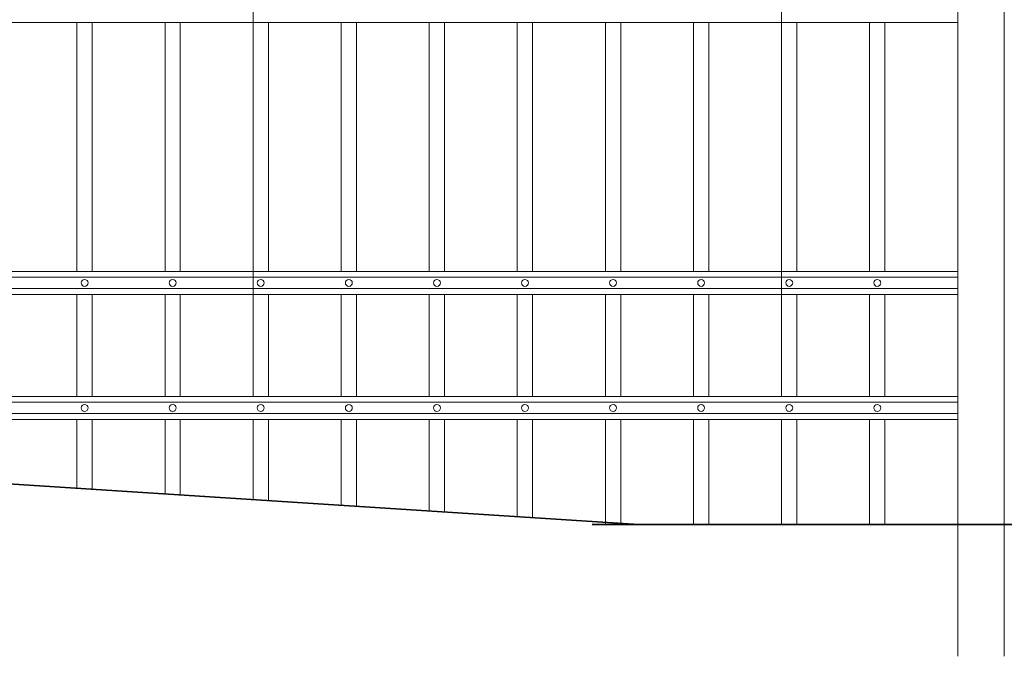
# Model space of a CAD drawing. Header units: millimetres. Extents: x 6567289036 to 6568990308, y 5976640423 to 5977332400.
# Tile 233 of 256: x 6568262989 to 6568264260, y 5976808111 to 5976808932. Entities that reach past the tile are written whole.
import ezdxf

# ---------------------------------------------------------------- set-up
doc = ezdxf.new("R2010")
doc.units = ezdxf.units.MM
doc.layers.add('01_widok', color=7, linetype='Continuous', lineweight=13)

# ---------------------------------------------------------------- blocks, each defined once
blk = doc.blocks.new('A$C6D0402AF')
at = {"layer": '01_widok'}
for p, q in [((1.65, 1.379), (1.65, 0.301)), ((2.34, 1.371), (2.34, 0.301)), ((2.57, 0.789), (0.06, 0.789)), ((1.42, 0.789), (1.42, 0.4642)), ((1.44, 0.789), (1.44, 0.4642)), ((1.535, 0.789), (1.535, 0.4642)), ((1.555, 0.789), (1.555, 0.4642)), ((1.65, 0.789), (1.65, 0.4642)), ((1.67, 0.789), (1.67, 0.4642)), ((1.765, 0.789), (1.765, 0.4642)), ((1.785, 0.789), (1.785, 0.4642)), ((1.88, 0.789), (1.88, 0.4642)), ((1.9, 0.789), (1.9, 0.4642)), ((1.995, 0.789), (1.995, 0.4642)), ((2.015, 0.789), (2.015, 0.4642)), ((2.015, 0.789), (2.015, 0.4642)), ((2.11, 0.789), (2.11, 0.4642)), ((2.13, 0.789), (2.13, 0.4642)), ((2.225, 0.789), (2.225, 0.4642)), ((2.245, 0.789), (2.245, 0.4642)), ((2.34, 0.789), (2.34, 0.4642)), ((2.36, 0.789), (2.36, 0.4642)), ((2.455, 0.789), (2.455, 0.4642)), ((2.475, 0.789), (2.475, 0.4642)), ((2.57, 0.4642), (0.06, 0.4642)), ((2.57, 0.4567), (0.06, 0.4567)), ((2.57, 0.4417), (0.06, 0.4417)), ((2.57, 0.4342), (0.06, 0.4342)), ((1.42, 0.4342), (1.42, 0.301)), ((1.44, 0.4342), (1.44, 0.301)), ((1.535, 0.4342), (1.535, 0.301)), ((1.555, 0.4342), (1.555, 0.301)), ((1.65, 0.4342), (1.65, 0.301)), ((1.67, 0.4342), (1.67, 0.301)), ((1.765, 0.4342), (1.765, 0.301)), ((1.785, 0.4342), (1.785, 0.301)), ((1.88, 0.4342), (1.88, 0.301)), ((1.9, 0.4342), (1.9, 0.301)), ((1.995, 0.4342), (1.995, 0.301)), ((2.015, 0.4342), (2.015, 0.301)), ((2.015, 0.4342), (2.015, 0.301)), ((2.11, 0.4342), (2.11, 0.301)), ((2.13, 0.4342), (2.13, 0.301)), ((2.225, 0.4342), (2.225, 0.301)), ((2.245, 0.4342), (2.245, 0.301)), ((2.34, 0.4342), (2.34, 0.301)), ((2.36, 0.4342), (2.36, 0.301)), ((2.455, 0.4342), (2.455, 0.301)), ((2.475, 0.4342), (2.475, 0.301)), ((0.06, 0.301), (2.57, 0.301)), ((2.57, 0.301), (0.06, 0.301)), ((2.57, 0.2935), (0.06, 0.2935)), ((2.57, 0.2785), (0.06, 0.2785)), ((2.57, 0.271), (0.06, 0.271)), ((0.06, 0.271), (2.57, 0.271))]:
    blk.add_line(p, q, dxfattribs=at)
for centre in [(1.43, 0.4492), (1.545, 0.4492), (1.66, 0.4492), (1.775, 0.4492), (1.89, 0.4492), (2.005, 0.4492), (2.12, 0.4492), (2.235, 0.4492), (2.35, 0.4492), (2.465, 0.4492), (1.43, 0.286), (1.545, 0.286), (1.66, 0.286), (1.775, 0.286), (1.89, 0.286), (2.005, 0.286), (2.12, 0.286), (2.235, 0.286), (2.35, 0.286), (2.465, 0.286)]:
    blk.add_circle(centre, 0.0045, dxfattribs=at)
blk = doc.blocks.new('A$C6613173D')
at = {"layer": '01_widok'}
for p, q in [((0.3506, 0.2704), (0.3386, 0.2704)), ((0.3506, 0.2704), (0.3626, 0.2704)), ((0.3506, 0.2624), (0.3386, 0.2624)), ((0.3506, 0.2624), (0.3626, 0.2624)), ((0.3506, 0.2444), (0.3243, 0.2444)), ((0.3244, 0.2404), (0.3243, 0.2444)), ((0.3506, 0.2444), (0.3769, 0.2444)), ((0.3769, 0.2404), (0.3769, 0.2444)), ((0.3206, 0.2384), (0.3206, 0.2334)), ((0.3506, 0.2404), (0.3226, 0.2404)), ((0.3506, 0.2314), (0.3226, 0.2314)), ((0.3506, 0.2404), (0.3786, 0.2404)), ((0.3506, 0.2314), (0.3786, 0.2314)), ((0.3806, 0.2384), (0.3806, 0.2334)), ((0.3506, 0.2164), (0.3356, 0.2164)), ((0.3356, 0.2164), (0.3386, 0.2134)), ((0.3506, 0.2164), (0.3656, 0.2164)), ((0.3656, 0.2164), (0.3626, 0.2134)), ((0.3506, 0.2134), (0.3386, 0.2134)), ((0.3386, 0.1684), (0.3386, 0.2134)), ((0.3506, 0.2134), (0.3626, 0.2134)), ((0.3626, 0.1684), (0.3626, 0.2134)), ((0.3506, 0.1684), (0.3386, 0.1684)), ((0.3506, 0.1684), (0.3626, 0.1684)), ((0.3506, 0.1434), (0.3386, 0.1434)), ((0.3386, 0.1434), (0.3386, 0.0994)), ((0.3506, 0.1434), (0.3626, 0.1434)), ((0.3626, 0.1434), (0.3626, 0.0994)), ((0.3206, 0.0994), (0.3806, 0.0994)), ((0.3206, 0.0994), (0.3206, -1.2522)), ((0.3806, 0.0994), (0.3806, -1.2522))]:
    blk.add_line(p, q, dxfattribs=at)
blk.add_lwpolyline([(0.3386, 0.0994), (0.3626, 0.0994)], dxfattribs=at)
for centre, radius, start, end in [((0.3511, 0.2938), 0.0266, 90.9691, 242.0394), ((0.3502, 0.2938), 0.0266, 297.9606, 89.0309), ((0.3398, 0.2664), 0.00417, 106.2602, 253.7398), ((0.3614, 0.2664), 0.00417, 286.2602, 73.7398), ((0.3226, 0.2384), 0.002, 90, 180), ((0.3226, 0.2334), 0.002, 180, 270), ((0.3786, 0.2384), 0.002, 0, 90), ((0.3786, 0.2334), 0.002, 270, 0), ((0.3391, 0.1559), 0.0125, 92.3383, 267.6617), ((0.3621, 0.1559), 0.0125, 272.3383, 87.6617)]:
    blk.add_arc(centre, radius, start, end, dxfattribs=at)
for points, knots in [([(0.3243, 0.2444), (0.3243, 0.2446), (0.3248, 0.2461), (0.3275, 0.2488), (0.3321, 0.2502), (0.3367, 0.2555), (0.3386, 0.2596), (0.3386, 0.2624)], [2.774362, 2.774362, 2.774362, 2.774362, 3.490427, 7.508595, 13.38101, 17.769363, 27.74801, 27.74801, 27.74801, 27.74801]), ([(0.3769, 0.2444), (0.3769, 0.2446), (0.3765, 0.2461), (0.3737, 0.2488), (0.3691, 0.2502), (0.3646, 0.2555), (0.3626, 0.2596), (0.3626, 0.2624)], [2.774362, 2.774362, 2.774362, 2.774362, 3.490427, 7.508595, 13.38101, 17.769363, 27.74801, 27.74801, 27.74801, 27.74801]), ([(0.3357, 0.2164), (0.3352, 0.2166), (0.3341, 0.2169), (0.3328, 0.2189), (0.3332, 0.223), (0.3287, 0.227), (0.3257, 0.2299), (0.3242, 0.2314)], [0, 0, 0, 0, 1.627023, 3.22043, 6.907446, 13.144432, 19.532717, 19.532717, 19.532717, 19.532717]), ([(0.3655, 0.2164), (0.366, 0.2166), (0.3671, 0.2169), (0.3684, 0.2189), (0.3681, 0.223), (0.3725, 0.227), (0.3755, 0.2299), (0.377, 0.2314)], [0, 0, 0, 0, 1.627023, 3.22043, 6.907446, 13.144432, 19.532717, 19.532717, 19.532717, 19.532717])]:
    blk.add_open_spline(points, degree=3, knots=knots, dxfattribs=at)

msp = doc.modelspace()

# ---------------------------------------------------------------- linework, layer by layer
at = {"lineweight": 35}
for points in [[(6568260688.25329, 5976808480.674253), (6568263788.25329, 5976808280.674253)], [(6568263728.25329, 5976808280.674253), (6568266628.25329, 5976808280.674253)]]:
    msp.add_lwpolyline(points, dxfattribs=at)
at = {"layer": '01_widok'}
for p, q in [((6568263063.207928, 5976808416.260458), (6568263063.207928, 5976808327.451373)), ((6568263082.979792, 5976808416.260458), (6568263082.979792, 5976808326.175769)), ((6568263176.896142, 5976808416.260459), (6568263176.896142, 5976808320.11665)), ((6568263196.668006, 5976808416.260459), (6568263196.668006, 5976808318.841045)), ((6568263290.584355, 5976808416.260459), (6568263290.584355, 5976808312.781926)), ((6568263310.356219, 5976808416.260459), (6568263310.356219, 5976808311.506322)), ((6568263404.272569, 5976808416.260459), (6568263404.272569, 5976808305.447203)), ((6568263424.044433, 5976808416.260459), (6568263424.044433, 5976808304.171598)), ((6568263517.960781, 5976808416.260459), (6568263517.960781, 5976808298.112479)), ((6568263537.732645, 5976808416.260459), (6568263537.732645, 5976808296.836875)), ((6568263631.648994, 5976808416.260459), (6568263631.648994, 5976808290.777756)), ((6568263651.420858, 5976808416.260459), (6568263651.420858, 5976808289.502151)), ((6568263745.337208, 5976808416.260459), (6568263745.337208, 5976808280.674253)), ((6568263765.109072, 5976808416.260459), (6568263765.109072, 5976808280.674253)), ((6568263859.025421, 5976808416.260459), (6568263859.025421, 5976808280.674253)), ((6568263878.797285, 5976808416.260459), (6568263878.797285, 5976808280.674253)), ((6568263972.713634, 5976808416.260459), (6568263972.713634, 5976808280.674253)), ((6568263992.485498, 5976808416.260459), (6568263992.485498, 5976808280.674253)), ((6568264086.401848, 5976808416.260459), (6568264086.401848, 5976808280.674253)), ((6568264106.173712, 5976808416.260459), (6568264106.173712, 5976808280.674253))]:
    msp.add_line(p, q, dxfattribs=at)

# ---------------------------------------------------------------- block references
at = {"xscale": 988.5931585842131, "yscale": 988.5931585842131, "zscale": 988.5931585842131, "rotation": 3.128671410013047e-08}
msp.add_blockref('A$C6D0402AF', (6568261659.405643, 5976808148.392659), dxfattribs=at)
at = {"xscale": 1000, "yscale": 1000, "zscale": 1000}
msp.add_blockref('A$C6613173D', (6568263879.484477, 5976809362.838413), dxfattribs=at)

doc.saveas('drawing.dxf')
